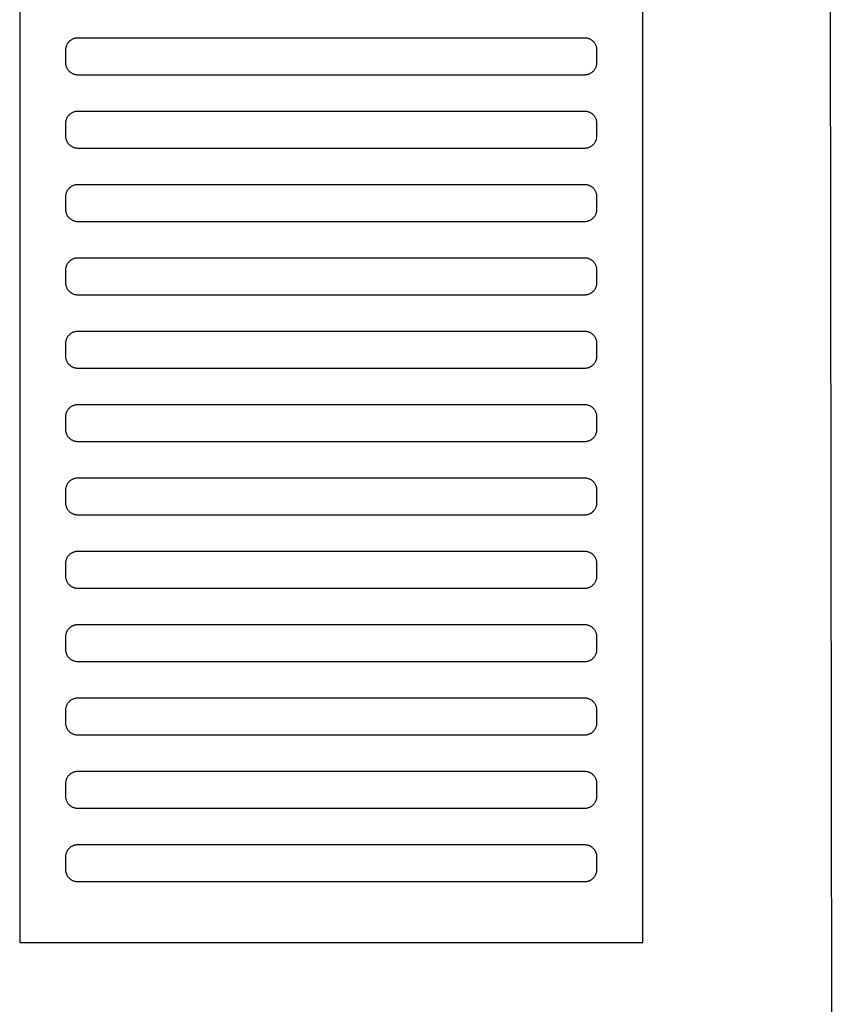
# Model space of a CAD drawing. Header units: millimetres. Extents: x -32221 to 212500, y 31663 to 93766.
# Tile 166 of 256: x 53340 to 53473, y 48834 to 48995. Entities that reach past the tile are written whole.
import ezdxf

# ---------------------------------------------------------------- set-up
doc = ezdxf.new("R2010")
doc.units = ezdxf.units.MM
doc.layers.add('Sciany', color=251, linetype='Continuous')
doc.layers.add('Wyposazenie', color=251, linetype='Continuous')

msp = doc.modelspace()

# ---------------------------------------------------------------- linework, layer by layer
at = {"layer": 'Sciany'}
msp.add_line((53473, 48486.75), (53470.289, 50716.642), dxfattribs=at)
at = {"layer": 'Wyposazenie'}
for points in [[(53441.644, 48844.216), (53441.644, 50359.175), (53339.644, 50359.175), (53339.644, 48844.216)], [(53432.144, 48986.175), (53432.247, 48986.178), (53432.349, 48986.186), (53432.449, 48986.199), (53432.547, 48986.216), (53432.644, 48986.238), (53432.739, 48986.265), (53432.832, 48986.297), (53432.923, 48986.333), (53433.011, 48986.373), (53433.097, 48986.417), (53433.181, 48986.465), (53433.262, 48986.517), (53433.341, 48986.573), (53433.416, 48986.632), (53433.489, 48986.695), (53433.558, 48986.762), (53433.625, 48986.831), (53433.687, 48986.904), (53433.747, 48986.979), (53433.803, 48987.058), (53433.855, 48987.139), (53433.903, 48987.223), (53433.947, 48987.309), (53433.987, 48987.397), (53434.023, 48987.488), (53434.054, 48987.581), (53434.081, 48987.676), (53434.104, 48987.773), (53434.121, 48987.871), (53434.134, 48987.971), (53434.142, 48988.073), (53434.144, 48988.175), (53434.144, 48990.175), (53434.142, 48990.278), (53434.134, 48990.38), (53434.121, 48990.48), (53434.104, 48990.578), (53434.081, 48990.675), (53434.054, 48990.77), (53434.023, 48990.863), (53433.987, 48990.954), (53433.947, 48991.042), (53433.903, 48991.128), (53433.855, 48991.212), (53433.803, 48991.293), (53433.747, 48991.372), (53433.687, 48991.447), (53433.625, 48991.52), (53433.558, 48991.589), (53433.489, 48991.656), (53433.416, 48991.718), (53433.341, 48991.778), (53433.262, 48991.834), (53433.181, 48991.886), (53433.097, 48991.934), (53433.011, 48991.978), (53432.923, 48992.018), (53432.832, 48992.054), (53432.739, 48992.085), (53432.644, 48992.112), (53432.547, 48992.135), (53432.449, 48992.152), (53432.349, 48992.165), (53432.247, 48992.173), (53432.144, 48992.175), (53349.144, 48992.175), (53349.042, 48992.173), (53348.94, 48992.165), (53348.84, 48992.152), (53348.742, 48992.135), (53348.645, 48992.112), (53348.55, 48992.085), (53348.457, 48992.054), (53348.366, 48992.018), (53348.278, 48991.978), (53348.192, 48991.934), (53348.108, 48991.886), (53348.027, 48991.834), (53347.948, 48991.778), (53347.873, 48991.718), (53347.8, 48991.656), (53347.731, 48991.589), (53347.664, 48991.52), (53347.602, 48991.447), (53347.542, 48991.372), (53347.486, 48991.293), (53347.434, 48991.212), (53347.386, 48991.128), (53347.342, 48991.042), (53347.302, 48990.954), (53347.266, 48990.863), (53347.234, 48990.77), (53347.208, 48990.675), (53347.185, 48990.578), (53347.168, 48990.48), (53347.155, 48990.38), (53347.147, 48990.278), (53347.144, 48990.175), (53347.144, 48988.175), (53347.147, 48988.073), (53347.155, 48987.971), (53347.168, 48987.871), (53347.185, 48987.773), (53347.208, 48987.676), (53347.234, 48987.581), (53347.266, 48987.488), (53347.302, 48987.397), (53347.342, 48987.309), (53347.386, 48987.223), (53347.434, 48987.139), (53347.486, 48987.058), (53347.542, 48986.979), (53347.602, 48986.904), (53347.664, 48986.831), (53347.731, 48986.762), (53347.8, 48986.695), (53347.873, 48986.632), (53347.948, 48986.573), (53348.027, 48986.517), (53348.108, 48986.465), (53348.192, 48986.417), (53348.278, 48986.373), (53348.366, 48986.333), (53348.457, 48986.297), (53348.55, 48986.265), (53348.645, 48986.238), (53348.742, 48986.216), (53348.84, 48986.199), (53348.94, 48986.186), (53349.042, 48986.178), (53349.144, 48986.175)], [(53432.144, 48974.175), (53432.247, 48974.178), (53432.349, 48974.186), (53432.449, 48974.199), (53432.547, 48974.216), (53432.644, 48974.238), (53432.739, 48974.265), (53432.832, 48974.297), (53432.923, 48974.333), (53433.011, 48974.373), (53433.097, 48974.417), (53433.181, 48974.465), (53433.262, 48974.517), (53433.341, 48974.573), (53433.416, 48974.632), (53433.489, 48974.695), (53433.558, 48974.762), (53433.625, 48974.831), (53433.687, 48974.904), (53433.747, 48974.979), (53433.803, 48975.058), (53433.855, 48975.139), (53433.903, 48975.223), (53433.947, 48975.309), (53433.987, 48975.397), (53434.023, 48975.488), (53434.054, 48975.581), (53434.081, 48975.676), (53434.104, 48975.773), (53434.121, 48975.871), (53434.134, 48975.971), (53434.142, 48976.073), (53434.144, 48976.175), (53434.144, 48978.175), (53434.142, 48978.278), (53434.134, 48978.38), (53434.121, 48978.48), (53434.104, 48978.578), (53434.081, 48978.675), (53434.054, 48978.77), (53434.023, 48978.863), (53433.987, 48978.954), (53433.947, 48979.042), (53433.903, 48979.128), (53433.855, 48979.212), (53433.803, 48979.293), (53433.747, 48979.372), (53433.687, 48979.447), (53433.625, 48979.52), (53433.558, 48979.589), (53433.489, 48979.656), (53433.416, 48979.718), (53433.341, 48979.778), (53433.262, 48979.834), (53433.181, 48979.886), (53433.097, 48979.934), (53433.011, 48979.978), (53432.923, 48980.018), (53432.832, 48980.054), (53432.739, 48980.085), (53432.644, 48980.112), (53432.547, 48980.135), (53432.449, 48980.152), (53432.349, 48980.165), (53432.247, 48980.173), (53432.144, 48980.175), (53349.144, 48980.175), (53349.042, 48980.173), (53348.94, 48980.165), (53348.84, 48980.152), (53348.742, 48980.135), (53348.645, 48980.112), (53348.55, 48980.085), (53348.457, 48980.054), (53348.366, 48980.018), (53348.278, 48979.978), (53348.192, 48979.934), (53348.108, 48979.886), (53348.027, 48979.834), (53347.948, 48979.778), (53347.873, 48979.718), (53347.8, 48979.656), (53347.731, 48979.589), (53347.664, 48979.52), (53347.602, 48979.447), (53347.542, 48979.372), (53347.486, 48979.293), (53347.434, 48979.212), (53347.386, 48979.128), (53347.342, 48979.042), (53347.302, 48978.954), (53347.266, 48978.863), (53347.234, 48978.77), (53347.208, 48978.675), (53347.185, 48978.578), (53347.168, 48978.48), (53347.155, 48978.38), (53347.147, 48978.278), (53347.144, 48978.175), (53347.144, 48976.175), (53347.147, 48976.073), (53347.155, 48975.971), (53347.168, 48975.871), (53347.185, 48975.773), (53347.208, 48975.676), (53347.234, 48975.581), (53347.266, 48975.488), (53347.302, 48975.397), (53347.342, 48975.309), (53347.386, 48975.223), (53347.434, 48975.139), (53347.486, 48975.058), (53347.542, 48974.979), (53347.602, 48974.904), (53347.664, 48974.831), (53347.731, 48974.762), (53347.8, 48974.695), (53347.873, 48974.632), (53347.948, 48974.573), (53348.027, 48974.517), (53348.108, 48974.465), (53348.192, 48974.417), (53348.278, 48974.373), (53348.366, 48974.333), (53348.457, 48974.297), (53348.55, 48974.265), (53348.645, 48974.238), (53348.742, 48974.216), (53348.84, 48974.199), (53348.94, 48974.186), (53349.042, 48974.178), (53349.144, 48974.175)], [(53432.144, 48962.175), (53432.247, 48962.178), (53432.349, 48962.186), (53432.449, 48962.199), (53432.547, 48962.216), (53432.644, 48962.238), (53432.739, 48962.265), (53432.832, 48962.297), (53432.923, 48962.333), (53433.011, 48962.373), (53433.097, 48962.417), (53433.181, 48962.465), (53433.262, 48962.517), (53433.341, 48962.573), (53433.416, 48962.633), (53433.489, 48962.695), (53433.558, 48962.762), (53433.625, 48962.831), (53433.687, 48962.904), (53433.747, 48962.979), (53433.803, 48963.058), (53433.855, 48963.139), (53433.903, 48963.223), (53433.947, 48963.309), (53433.987, 48963.397), (53434.023, 48963.488), (53434.054, 48963.581), (53434.081, 48963.676), (53434.104, 48963.773), (53434.121, 48963.871), (53434.134, 48963.971), (53434.142, 48964.073), (53434.144, 48964.175), (53434.144, 48966.175), (53434.142, 48966.278), (53434.134, 48966.38), (53434.121, 48966.48), (53434.104, 48966.578), (53434.081, 48966.675), (53434.054, 48966.77), (53434.023, 48966.863), (53433.987, 48966.954), (53433.947, 48967.042), (53433.903, 48967.128), (53433.855, 48967.212), (53433.803, 48967.293), (53433.747, 48967.372), (53433.687, 48967.447), (53433.625, 48967.52), (53433.558, 48967.589), (53433.489, 48967.656), (53433.416, 48967.718), (53433.341, 48967.778), (53433.262, 48967.834), (53433.181, 48967.886), (53433.097, 48967.934), (53433.011, 48967.978), (53432.923, 48968.018), (53432.832, 48968.054), (53432.739, 48968.085), (53432.644, 48968.112), (53432.547, 48968.135), (53432.449, 48968.152), (53432.349, 48968.165), (53432.247, 48968.173), (53432.144, 48968.175), (53349.144, 48968.175), (53349.042, 48968.173), (53348.94, 48968.165), (53348.84, 48968.152), (53348.742, 48968.135), (53348.645, 48968.112), (53348.55, 48968.085), (53348.457, 48968.054), (53348.366, 48968.018), (53348.278, 48967.978), (53348.192, 48967.934), (53348.108, 48967.886), (53348.027, 48967.834), (53347.948, 48967.778), (53347.873, 48967.718), (53347.8, 48967.656), (53347.731, 48967.589), (53347.664, 48967.52), (53347.602, 48967.447), (53347.542, 48967.372), (53347.486, 48967.293), (53347.434, 48967.212), (53347.386, 48967.128), (53347.342, 48967.042), (53347.302, 48966.954), (53347.266, 48966.863), (53347.234, 48966.77), (53347.208, 48966.675), (53347.185, 48966.578), (53347.168, 48966.48), (53347.155, 48966.38), (53347.147, 48966.278), (53347.144, 48966.175), (53347.144, 48964.175), (53347.147, 48964.073), (53347.155, 48963.971), (53347.168, 48963.871), (53347.185, 48963.773), (53347.208, 48963.676), (53347.234, 48963.581), (53347.266, 48963.488), (53347.302, 48963.397), (53347.342, 48963.309), (53347.386, 48963.223), (53347.434, 48963.139), (53347.486, 48963.058), (53347.542, 48962.979), (53347.602, 48962.904), (53347.664, 48962.831), (53347.731, 48962.762), (53347.8, 48962.695), (53347.873, 48962.633), (53347.948, 48962.573), (53348.027, 48962.517), (53348.108, 48962.465), (53348.192, 48962.417), (53348.278, 48962.373), (53348.366, 48962.333), (53348.457, 48962.297), (53348.55, 48962.265), (53348.645, 48962.238), (53348.742, 48962.216), (53348.84, 48962.199), (53348.94, 48962.186), (53349.042, 48962.178), (53349.144, 48962.175)], [(53432.144, 48950.175), (53432.247, 48950.178), (53432.349, 48950.186), (53432.449, 48950.199), (53432.547, 48950.216), (53432.644, 48950.238), (53432.739, 48950.265), (53432.832, 48950.297), (53432.923, 48950.333), (53433.011, 48950.373), (53433.097, 48950.417), (53433.181, 48950.465), (53433.262, 48950.517), (53433.341, 48950.573), (53433.416, 48950.633), (53433.489, 48950.695), (53433.558, 48950.762), (53433.625, 48950.831), (53433.687, 48950.904), (53433.747, 48950.979), (53433.803, 48951.058), (53433.855, 48951.139), (53433.903, 48951.223), (53433.947, 48951.309), (53433.987, 48951.397), (53434.023, 48951.488), (53434.054, 48951.581), (53434.081, 48951.676), (53434.104, 48951.773), (53434.121, 48951.871), (53434.134, 48951.971), (53434.142, 48952.073), (53434.144, 48952.175), (53434.144, 48954.175), (53434.142, 48954.278), (53434.134, 48954.38), (53434.121, 48954.48), (53434.104, 48954.578), (53434.081, 48954.675), (53434.054, 48954.77), (53434.023, 48954.863), (53433.987, 48954.954), (53433.947, 48955.042), (53433.903, 48955.128), (53433.855, 48955.212), (53433.803, 48955.293), (53433.747, 48955.372), (53433.687, 48955.447), (53433.625, 48955.52), (53433.558, 48955.589), (53433.489, 48955.656), (53433.416, 48955.718), (53433.341, 48955.778), (53433.262, 48955.834), (53433.181, 48955.886), (53433.097, 48955.934), (53433.011, 48955.978), (53432.923, 48956.018), (53432.832, 48956.054), (53432.739, 48956.085), (53432.644, 48956.112), (53432.547, 48956.135), (53432.449, 48956.152), (53432.349, 48956.165), (53432.247, 48956.173), (53432.144, 48956.175), (53349.144, 48956.175), (53349.042, 48956.173), (53348.94, 48956.165), (53348.84, 48956.152), (53348.742, 48956.135), (53348.645, 48956.112), (53348.55, 48956.085), (53348.457, 48956.054), (53348.366, 48956.018), (53348.278, 48955.978), (53348.192, 48955.934), (53348.108, 48955.886), (53348.027, 48955.834), (53347.948, 48955.778), (53347.873, 48955.718), (53347.8, 48955.656), (53347.731, 48955.589), (53347.664, 48955.52), (53347.602, 48955.447), (53347.542, 48955.372), (53347.486, 48955.293), (53347.434, 48955.212), (53347.386, 48955.128), (53347.342, 48955.042), (53347.302, 48954.954), (53347.266, 48954.863), (53347.234, 48954.77), (53347.208, 48954.675), (53347.185, 48954.578), (53347.168, 48954.48), (53347.155, 48954.38), (53347.147, 48954.278), (53347.144, 48954.175), (53347.144, 48952.175), (53347.147, 48952.073), (53347.155, 48951.971), (53347.168, 48951.871), (53347.185, 48951.773), (53347.208, 48951.676), (53347.234, 48951.581), (53347.266, 48951.488), (53347.302, 48951.397), (53347.342, 48951.309), (53347.386, 48951.223), (53347.434, 48951.139), (53347.486, 48951.058), (53347.542, 48950.979), (53347.602, 48950.904), (53347.664, 48950.831), (53347.731, 48950.762), (53347.8, 48950.695), (53347.873, 48950.633), (53347.948, 48950.573), (53348.027, 48950.517), (53348.108, 48950.465), (53348.192, 48950.417), (53348.278, 48950.373), (53348.366, 48950.333), (53348.457, 48950.297), (53348.55, 48950.265), (53348.645, 48950.238), (53348.742, 48950.216), (53348.84, 48950.199), (53348.94, 48950.186), (53349.042, 48950.178), (53349.144, 48950.175)], [(53432.144, 48938.175), (53432.247, 48938.178), (53432.349, 48938.186), (53432.449, 48938.199), (53432.547, 48938.216), (53432.644, 48938.238), (53432.739, 48938.265), (53432.832, 48938.297), (53432.923, 48938.333), (53433.011, 48938.373), (53433.097, 48938.417), (53433.181, 48938.465), (53433.262, 48938.517), (53433.341, 48938.573), (53433.416, 48938.633), (53433.489, 48938.695), (53433.558, 48938.762), (53433.625, 48938.831), (53433.687, 48938.904), (53433.747, 48938.979), (53433.803, 48939.058), (53433.855, 48939.139), (53433.903, 48939.223), (53433.947, 48939.309), (53433.987, 48939.397), (53434.023, 48939.488), (53434.054, 48939.581), (53434.081, 48939.676), (53434.104, 48939.773), (53434.121, 48939.871), (53434.134, 48939.971), (53434.142, 48940.073), (53434.144, 48940.175), (53434.144, 48942.175), (53434.142, 48942.278), (53434.134, 48942.38), (53434.121, 48942.48), (53434.104, 48942.578), (53434.081, 48942.675), (53434.054, 48942.77), (53434.023, 48942.863), (53433.987, 48942.954), (53433.947, 48943.042), (53433.903, 48943.128), (53433.855, 48943.212), (53433.803, 48943.293), (53433.747, 48943.372), (53433.687, 48943.447), (53433.625, 48943.52), (53433.558, 48943.589), (53433.489, 48943.656), (53433.416, 48943.718), (53433.341, 48943.778), (53433.262, 48943.834), (53433.181, 48943.886), (53433.097, 48943.934), (53433.011, 48943.978), (53432.923, 48944.018), (53432.832, 48944.054), (53432.739, 48944.085), (53432.644, 48944.112), (53432.547, 48944.135), (53432.449, 48944.152), (53432.349, 48944.165), (53432.247, 48944.173), (53432.144, 48944.175), (53349.144, 48944.175), (53349.042, 48944.173), (53348.94, 48944.165), (53348.84, 48944.152), (53348.742, 48944.135), (53348.645, 48944.112), (53348.55, 48944.085), (53348.457, 48944.054), (53348.366, 48944.018), (53348.278, 48943.978), (53348.192, 48943.934), (53348.108, 48943.886), (53348.027, 48943.834), (53347.948, 48943.778), (53347.873, 48943.718), (53347.8, 48943.656), (53347.731, 48943.589), (53347.664, 48943.52), (53347.602, 48943.447), (53347.542, 48943.372), (53347.486, 48943.293), (53347.434, 48943.212), (53347.386, 48943.128), (53347.342, 48943.042), (53347.302, 48942.954), (53347.266, 48942.863), (53347.234, 48942.77), (53347.208, 48942.675), (53347.185, 48942.578), (53347.168, 48942.48), (53347.155, 48942.38), (53347.147, 48942.278), (53347.144, 48942.175), (53347.144, 48940.175), (53347.147, 48940.073), (53347.155, 48939.971), (53347.168, 48939.871), (53347.185, 48939.773), (53347.208, 48939.676), (53347.234, 48939.581), (53347.266, 48939.488), (53347.302, 48939.397), (53347.342, 48939.309), (53347.386, 48939.223), (53347.434, 48939.139), (53347.486, 48939.058), (53347.542, 48938.979), (53347.602, 48938.904), (53347.664, 48938.831), (53347.731, 48938.762), (53347.8, 48938.695), (53347.873, 48938.633), (53347.948, 48938.573), (53348.027, 48938.517), (53348.108, 48938.465), (53348.192, 48938.417), (53348.278, 48938.373), (53348.366, 48938.333), (53348.457, 48938.297), (53348.55, 48938.265), (53348.645, 48938.238), (53348.742, 48938.216), (53348.84, 48938.199), (53348.94, 48938.186), (53349.042, 48938.178), (53349.144, 48938.175)], [(53432.144, 48926.175), (53432.247, 48926.178), (53432.349, 48926.186), (53432.449, 48926.199), (53432.547, 48926.216), (53432.644, 48926.238), (53432.739, 48926.265), (53432.832, 48926.297), (53432.923, 48926.333), (53433.011, 48926.373), (53433.097, 48926.417), (53433.181, 48926.465), (53433.262, 48926.517), (53433.341, 48926.573), (53433.416, 48926.633), (53433.489, 48926.695), (53433.558, 48926.762), (53433.625, 48926.831), (53433.687, 48926.904), (53433.747, 48926.979), (53433.803, 48927.058), (53433.855, 48927.139), (53433.903, 48927.223), (53433.947, 48927.309), (53433.987, 48927.397), (53434.023, 48927.488), (53434.054, 48927.581), (53434.081, 48927.676), (53434.104, 48927.773), (53434.121, 48927.871), (53434.134, 48927.971), (53434.142, 48928.073), (53434.144, 48928.175), (53434.144, 48930.175), (53434.142, 48930.278), (53434.134, 48930.38), (53434.121, 48930.48), (53434.104, 48930.578), (53434.081, 48930.675), (53434.054, 48930.77), (53434.023, 48930.863), (53433.987, 48930.954), (53433.947, 48931.042), (53433.903, 48931.128), (53433.855, 48931.212), (53433.803, 48931.293), (53433.747, 48931.372), (53433.687, 48931.447), (53433.625, 48931.52), (53433.558, 48931.589), (53433.489, 48931.656), (53433.416, 48931.718), (53433.341, 48931.778), (53433.262, 48931.834), (53433.181, 48931.886), (53433.097, 48931.934), (53433.011, 48931.978), (53432.923, 48932.018), (53432.832, 48932.054), (53432.739, 48932.085), (53432.644, 48932.112), (53432.547, 48932.135), (53432.449, 48932.152), (53432.349, 48932.165), (53432.247, 48932.173), (53432.144, 48932.175), (53349.144, 48932.175), (53349.042, 48932.173), (53348.94, 48932.165), (53348.84, 48932.152), (53348.742, 48932.135), (53348.645, 48932.112), (53348.55, 48932.085), (53348.457, 48932.054), (53348.366, 48932.018), (53348.278, 48931.978), (53348.192, 48931.934), (53348.108, 48931.886), (53348.027, 48931.834), (53347.948, 48931.778), (53347.873, 48931.718), (53347.8, 48931.656), (53347.731, 48931.589), (53347.664, 48931.52), (53347.602, 48931.447), (53347.542, 48931.372), (53347.486, 48931.293), (53347.434, 48931.212), (53347.386, 48931.128), (53347.342, 48931.042), (53347.302, 48930.954), (53347.266, 48930.863), (53347.234, 48930.77), (53347.208, 48930.675), (53347.185, 48930.578), (53347.168, 48930.48), (53347.155, 48930.38), (53347.147, 48930.278), (53347.144, 48930.175), (53347.144, 48928.175), (53347.147, 48928.073), (53347.155, 48927.971), (53347.168, 48927.871), (53347.185, 48927.773), (53347.208, 48927.676), (53347.234, 48927.581), (53347.266, 48927.488), (53347.302, 48927.397), (53347.342, 48927.309), (53347.386, 48927.223), (53347.434, 48927.139), (53347.486, 48927.058), (53347.542, 48926.979), (53347.602, 48926.904), (53347.664, 48926.831), (53347.731, 48926.762), (53347.8, 48926.695), (53347.873, 48926.633), (53347.948, 48926.573), (53348.027, 48926.517), (53348.108, 48926.465), (53348.192, 48926.417), (53348.278, 48926.373), (53348.366, 48926.333), (53348.457, 48926.297), (53348.55, 48926.265), (53348.645, 48926.238), (53348.742, 48926.216), (53348.84, 48926.199), (53348.94, 48926.186), (53349.042, 48926.178), (53349.144, 48926.175)], [(53432.144, 48914.175), (53432.247, 48914.178), (53432.349, 48914.186), (53432.449, 48914.199), (53432.547, 48914.216), (53432.644, 48914.238), (53432.739, 48914.265), (53432.832, 48914.297), (53432.923, 48914.333), (53433.011, 48914.373), (53433.097, 48914.417), (53433.181, 48914.465), (53433.262, 48914.517), (53433.341, 48914.573), (53433.416, 48914.633), (53433.489, 48914.695), (53433.558, 48914.762), (53433.625, 48914.831), (53433.687, 48914.904), (53433.747, 48914.979), (53433.803, 48915.058), (53433.855, 48915.139), (53433.903, 48915.223), (53433.947, 48915.309), (53433.987, 48915.397), (53434.023, 48915.488), (53434.054, 48915.581), (53434.081, 48915.676), (53434.104, 48915.773), (53434.121, 48915.871), (53434.134, 48915.971), (53434.142, 48916.073), (53434.144, 48916.175), (53434.144, 48918.175), (53434.142, 48918.278), (53434.134, 48918.38), (53434.121, 48918.48), (53434.104, 48918.578), (53434.081, 48918.675), (53434.054, 48918.77), (53434.023, 48918.863), (53433.987, 48918.954), (53433.947, 48919.042), (53433.903, 48919.128), (53433.855, 48919.212), (53433.803, 48919.293), (53433.747, 48919.372), (53433.687, 48919.447), (53433.625, 48919.52), (53433.558, 48919.589), (53433.489, 48919.656), (53433.416, 48919.718), (53433.341, 48919.778), (53433.262, 48919.834), (53433.181, 48919.886), (53433.097, 48919.934), (53433.011, 48919.978), (53432.923, 48920.018), (53432.832, 48920.054), (53432.739, 48920.085), (53432.644, 48920.112), (53432.547, 48920.135), (53432.449, 48920.152), (53432.349, 48920.165), (53432.247, 48920.173), (53432.144, 48920.175), (53349.144, 48920.175), (53349.042, 48920.173), (53348.94, 48920.165), (53348.84, 48920.152), (53348.742, 48920.135), (53348.645, 48920.112), (53348.55, 48920.085), (53348.457, 48920.054), (53348.366, 48920.018), (53348.278, 48919.978), (53348.192, 48919.934), (53348.108, 48919.886), (53348.027, 48919.834), (53347.948, 48919.778), (53347.873, 48919.718), (53347.8, 48919.656), (53347.731, 48919.589), (53347.664, 48919.52), (53347.602, 48919.447), (53347.542, 48919.372), (53347.486, 48919.293), (53347.434, 48919.212), (53347.386, 48919.128), (53347.342, 48919.042), (53347.302, 48918.954), (53347.266, 48918.863), (53347.234, 48918.77), (53347.208, 48918.675), (53347.185, 48918.578), (53347.168, 48918.48), (53347.155, 48918.38), (53347.147, 48918.278), (53347.144, 48918.175), (53347.144, 48916.175), (53347.147, 48916.073), (53347.155, 48915.971), (53347.168, 48915.871), (53347.185, 48915.773), (53347.208, 48915.676), (53347.234, 48915.581), (53347.266, 48915.488), (53347.302, 48915.397), (53347.342, 48915.309), (53347.386, 48915.223), (53347.434, 48915.139), (53347.486, 48915.058), (53347.542, 48914.979), (53347.602, 48914.904), (53347.664, 48914.831), (53347.731, 48914.762), (53347.8, 48914.695), (53347.873, 48914.633), (53347.948, 48914.573), (53348.027, 48914.517), (53348.108, 48914.465), (53348.192, 48914.417), (53348.278, 48914.373), (53348.366, 48914.333), (53348.457, 48914.297), (53348.55, 48914.265), (53348.645, 48914.238), (53348.742, 48914.216), (53348.84, 48914.199), (53348.94, 48914.186), (53349.042, 48914.178), (53349.144, 48914.175)], [(53432.144, 48902.175), (53432.247, 48902.178), (53432.349, 48902.186), (53432.449, 48902.199), (53432.547, 48902.216), (53432.644, 48902.238), (53432.739, 48902.265), (53432.832, 48902.297), (53432.923, 48902.333), (53433.011, 48902.373), (53433.097, 48902.417), (53433.181, 48902.465), (53433.262, 48902.517), (53433.341, 48902.573), (53433.416, 48902.633), (53433.489, 48902.695), (53433.558, 48902.762), (53433.625, 48902.831), (53433.687, 48902.904), (53433.747, 48902.979), (53433.803, 48903.058), (53433.855, 48903.139), (53433.903, 48903.223), (53433.947, 48903.309), (53433.987, 48903.397), (53434.023, 48903.488), (53434.054, 48903.581), (53434.081, 48903.676), (53434.104, 48903.773), (53434.121, 48903.871), (53434.134, 48903.971), (53434.142, 48904.073), (53434.144, 48904.175), (53434.144, 48906.175), (53434.142, 48906.278), (53434.134, 48906.38), (53434.121, 48906.48), (53434.104, 48906.578), (53434.081, 48906.675), (53434.054, 48906.77), (53434.023, 48906.863), (53433.987, 48906.954), (53433.947, 48907.042), (53433.903, 48907.128), (53433.855, 48907.212), (53433.803, 48907.293), (53433.747, 48907.372), (53433.687, 48907.447), (53433.625, 48907.52), (53433.558, 48907.589), (53433.489, 48907.656), (53433.416, 48907.718), (53433.341, 48907.778), (53433.262, 48907.834), (53433.181, 48907.886), (53433.097, 48907.934), (53433.011, 48907.978), (53432.923, 48908.018), (53432.832, 48908.054), (53432.739, 48908.085), (53432.644, 48908.112), (53432.547, 48908.135), (53432.449, 48908.152), (53432.349, 48908.165), (53432.247, 48908.173), (53432.144, 48908.175), (53349.144, 48908.175), (53349.042, 48908.173), (53348.94, 48908.165), (53348.84, 48908.152), (53348.742, 48908.135), (53348.645, 48908.112), (53348.55, 48908.085), (53348.457, 48908.054), (53348.366, 48908.018), (53348.278, 48907.978), (53348.192, 48907.934), (53348.108, 48907.886), (53348.027, 48907.834), (53347.948, 48907.778), (53347.873, 48907.718), (53347.8, 48907.656), (53347.731, 48907.589), (53347.664, 48907.52), (53347.602, 48907.447), (53347.542, 48907.372), (53347.486, 48907.293), (53347.434, 48907.212), (53347.386, 48907.128), (53347.342, 48907.042), (53347.302, 48906.954), (53347.266, 48906.863), (53347.234, 48906.77), (53347.208, 48906.675), (53347.185, 48906.578), (53347.168, 48906.48), (53347.155, 48906.38), (53347.147, 48906.278), (53347.144, 48906.175), (53347.144, 48904.175), (53347.147, 48904.073), (53347.155, 48903.971), (53347.168, 48903.871), (53347.185, 48903.773), (53347.208, 48903.676), (53347.234, 48903.581), (53347.266, 48903.488), (53347.302, 48903.397), (53347.342, 48903.309), (53347.386, 48903.223), (53347.434, 48903.139), (53347.486, 48903.058), (53347.542, 48902.979), (53347.602, 48902.904), (53347.664, 48902.831), (53347.731, 48902.762), (53347.8, 48902.695), (53347.873, 48902.633), (53347.948, 48902.573), (53348.027, 48902.517), (53348.108, 48902.465), (53348.192, 48902.417), (53348.278, 48902.373), (53348.366, 48902.333), (53348.457, 48902.297), (53348.55, 48902.265), (53348.645, 48902.239), (53348.742, 48902.216), (53348.84, 48902.199), (53348.94, 48902.186), (53349.042, 48902.178), (53349.144, 48902.175)], [(53432.144, 48890.175), (53432.247, 48890.178), (53432.349, 48890.186), (53432.449, 48890.199), (53432.547, 48890.216), (53432.644, 48890.238), (53432.739, 48890.265), (53432.832, 48890.297), (53432.923, 48890.333), (53433.011, 48890.373), (53433.097, 48890.417), (53433.181, 48890.465), (53433.262, 48890.517), (53433.341, 48890.573), (53433.416, 48890.633), (53433.489, 48890.695), (53433.558, 48890.762), (53433.625, 48890.831), (53433.687, 48890.904), (53433.747, 48890.979), (53433.803, 48891.058), (53433.855, 48891.139), (53433.903, 48891.223), (53433.947, 48891.309), (53433.987, 48891.397), (53434.023, 48891.488), (53434.054, 48891.581), (53434.081, 48891.676), (53434.104, 48891.773), (53434.121, 48891.871), (53434.134, 48891.971), (53434.142, 48892.073), (53434.144, 48892.175), (53434.144, 48894.175), (53434.142, 48894.278), (53434.134, 48894.38), (53434.121, 48894.48), (53434.104, 48894.578), (53434.081, 48894.675), (53434.054, 48894.77), (53434.023, 48894.863), (53433.987, 48894.954), (53433.947, 48895.042), (53433.903, 48895.128), (53433.855, 48895.212), (53433.803, 48895.293), (53433.747, 48895.372), (53433.687, 48895.447), (53433.625, 48895.52), (53433.558, 48895.589), (53433.489, 48895.656), (53433.416, 48895.718), (53433.341, 48895.778), (53433.262, 48895.834), (53433.181, 48895.886), (53433.097, 48895.934), (53433.011, 48895.978), (53432.923, 48896.018), (53432.832, 48896.054), (53432.739, 48896.085), (53432.644, 48896.112), (53432.547, 48896.135), (53432.449, 48896.152), (53432.349, 48896.165), (53432.247, 48896.173), (53432.144, 48896.175), (53349.144, 48896.175), (53349.042, 48896.173), (53348.94, 48896.165), (53348.84, 48896.152), (53348.742, 48896.135), (53348.645, 48896.112), (53348.55, 48896.085), (53348.457, 48896.054), (53348.366, 48896.018), (53348.278, 48895.978), (53348.192, 48895.934), (53348.108, 48895.886), (53348.027, 48895.834), (53347.948, 48895.778), (53347.873, 48895.718), (53347.8, 48895.656), (53347.731, 48895.589), (53347.664, 48895.52), (53347.602, 48895.447), (53347.542, 48895.372), (53347.486, 48895.293), (53347.434, 48895.212), (53347.386, 48895.128), (53347.342, 48895.042), (53347.302, 48894.954), (53347.266, 48894.863), (53347.234, 48894.77), (53347.208, 48894.675), (53347.185, 48894.578), (53347.168, 48894.48), (53347.155, 48894.38), (53347.147, 48894.278), (53347.144, 48894.175), (53347.144, 48892.175), (53347.147, 48892.073), (53347.155, 48891.971), (53347.168, 48891.871), (53347.185, 48891.773), (53347.208, 48891.676), (53347.234, 48891.581), (53347.266, 48891.488), (53347.302, 48891.397), (53347.342, 48891.309), (53347.386, 48891.223), (53347.434, 48891.139), (53347.486, 48891.058), (53347.542, 48890.979), (53347.602, 48890.904), (53347.664, 48890.831), (53347.731, 48890.762), (53347.8, 48890.695), (53347.873, 48890.633), (53347.948, 48890.573), (53348.027, 48890.517), (53348.108, 48890.465), (53348.192, 48890.417), (53348.278, 48890.373), (53348.366, 48890.333), (53348.457, 48890.297), (53348.55, 48890.265), (53348.645, 48890.239), (53348.742, 48890.216), (53348.84, 48890.199), (53348.94, 48890.186), (53349.042, 48890.178), (53349.144, 48890.175)], [(53432.144, 48878.175), (53432.247, 48878.178), (53432.349, 48878.186), (53432.449, 48878.199), (53432.547, 48878.216), (53432.644, 48878.238), (53432.739, 48878.265), (53432.832, 48878.297), (53432.923, 48878.333), (53433.011, 48878.373), (53433.097, 48878.417), (53433.181, 48878.465), (53433.262, 48878.517), (53433.341, 48878.573), (53433.416, 48878.633), (53433.489, 48878.695), (53433.558, 48878.762), (53433.625, 48878.831), (53433.687, 48878.904), (53433.747, 48878.979), (53433.803, 48879.058), (53433.855, 48879.139), (53433.903, 48879.223), (53433.947, 48879.309), (53433.987, 48879.397), (53434.023, 48879.488), (53434.054, 48879.581), (53434.081, 48879.676), (53434.104, 48879.773), (53434.121, 48879.871), (53434.134, 48879.971), (53434.142, 48880.073), (53434.144, 48880.175), (53434.144, 48882.175), (53434.142, 48882.278), (53434.134, 48882.38), (53434.121, 48882.48), (53434.104, 48882.578), (53434.081, 48882.675), (53434.054, 48882.77), (53434.023, 48882.863), (53433.987, 48882.954), (53433.947, 48883.042), (53433.903, 48883.128), (53433.855, 48883.212), (53433.803, 48883.293), (53433.747, 48883.372), (53433.687, 48883.447), (53433.625, 48883.52), (53433.558, 48883.589), (53433.489, 48883.656), (53433.416, 48883.718), (53433.341, 48883.778), (53433.262, 48883.834), (53433.181, 48883.886), (53433.097, 48883.934), (53433.011, 48883.978), (53432.923, 48884.018), (53432.832, 48884.054), (53432.739, 48884.085), (53432.644, 48884.112), (53432.547, 48884.135), (53432.449, 48884.152), (53432.349, 48884.165), (53432.247, 48884.173), (53432.144, 48884.175), (53349.144, 48884.175), (53349.042, 48884.173), (53348.94, 48884.165), (53348.84, 48884.152), (53348.742, 48884.135), (53348.645, 48884.112), (53348.55, 48884.085), (53348.457, 48884.054), (53348.366, 48884.018), (53348.278, 48883.978), (53348.192, 48883.934), (53348.108, 48883.886), (53348.027, 48883.834), (53347.948, 48883.778), (53347.873, 48883.718), (53347.8, 48883.656), (53347.731, 48883.589), (53347.664, 48883.52), (53347.602, 48883.447), (53347.542, 48883.372), (53347.486, 48883.293), (53347.434, 48883.212), (53347.386, 48883.128), (53347.342, 48883.042), (53347.302, 48882.954), (53347.266, 48882.863), (53347.234, 48882.77), (53347.208, 48882.675), (53347.185, 48882.578), (53347.168, 48882.48), (53347.155, 48882.38), (53347.147, 48882.278), (53347.144, 48882.175), (53347.144, 48880.175), (53347.147, 48880.073), (53347.155, 48879.971), (53347.168, 48879.871), (53347.185, 48879.773), (53347.208, 48879.676), (53347.234, 48879.581), (53347.266, 48879.488), (53347.302, 48879.397), (53347.342, 48879.309), (53347.386, 48879.223), (53347.434, 48879.139), (53347.486, 48879.058), (53347.542, 48878.979), (53347.602, 48878.904), (53347.664, 48878.831), (53347.731, 48878.762), (53347.8, 48878.695), (53347.873, 48878.633), (53347.948, 48878.573), (53348.027, 48878.517), (53348.108, 48878.465), (53348.192, 48878.417), (53348.278, 48878.373), (53348.366, 48878.333), (53348.457, 48878.297), (53348.55, 48878.265), (53348.645, 48878.239), (53348.742, 48878.216), (53348.84, 48878.199), (53348.94, 48878.186), (53349.042, 48878.178), (53349.144, 48878.175)], [(53432.144, 48866.175), (53432.247, 48866.178), (53432.349, 48866.186), (53432.449, 48866.199), (53432.547, 48866.216), (53432.644, 48866.238), (53432.739, 48866.265), (53432.832, 48866.297), (53432.923, 48866.333), (53433.011, 48866.373), (53433.097, 48866.417), (53433.181, 48866.465), (53433.262, 48866.517), (53433.341, 48866.573), (53433.416, 48866.633), (53433.489, 48866.695), (53433.558, 48866.762), (53433.625, 48866.831), (53433.687, 48866.904), (53433.747, 48866.979), (53433.803, 48867.058), (53433.855, 48867.139), (53433.903, 48867.223), (53433.947, 48867.309), (53433.987, 48867.397), (53434.023, 48867.488), (53434.054, 48867.581), (53434.081, 48867.676), (53434.104, 48867.773), (53434.121, 48867.871), (53434.134, 48867.971), (53434.142, 48868.073), (53434.144, 48868.175), (53434.144, 48870.175), (53434.142, 48870.278), (53434.134, 48870.38), (53434.121, 48870.48), (53434.104, 48870.578), (53434.081, 48870.675), (53434.054, 48870.77), (53434.023, 48870.863), (53433.987, 48870.954), (53433.947, 48871.042), (53433.903, 48871.128), (53433.855, 48871.212), (53433.803, 48871.293), (53433.747, 48871.372), (53433.687, 48871.447), (53433.625, 48871.52), (53433.558, 48871.589), (53433.489, 48871.656), (53433.416, 48871.718), (53433.341, 48871.778), (53433.262, 48871.834), (53433.181, 48871.886), (53433.097, 48871.934), (53433.011, 48871.978), (53432.923, 48872.018), (53432.832, 48872.054), (53432.739, 48872.085), (53432.644, 48872.112), (53432.547, 48872.135), (53432.449, 48872.152), (53432.349, 48872.165), (53432.247, 48872.173), (53432.144, 48872.175), (53349.144, 48872.175), (53349.042, 48872.173), (53348.94, 48872.165), (53348.84, 48872.152), (53348.742, 48872.135), (53348.645, 48872.112), (53348.55, 48872.085), (53348.457, 48872.054), (53348.366, 48872.018), (53348.278, 48871.978), (53348.192, 48871.934), (53348.108, 48871.886), (53348.027, 48871.834), (53347.948, 48871.778), (53347.873, 48871.718), (53347.8, 48871.656), (53347.731, 48871.589), (53347.664, 48871.52), (53347.602, 48871.447), (53347.542, 48871.372), (53347.486, 48871.293), (53347.434, 48871.212), (53347.386, 48871.128), (53347.342, 48871.042), (53347.302, 48870.954), (53347.266, 48870.863), (53347.234, 48870.77), (53347.208, 48870.675), (53347.185, 48870.578), (53347.168, 48870.48), (53347.155, 48870.38), (53347.147, 48870.278), (53347.144, 48870.175), (53347.144, 48868.175), (53347.147, 48868.073), (53347.155, 48867.971), (53347.168, 48867.871), (53347.185, 48867.773), (53347.208, 48867.676), (53347.234, 48867.581), (53347.266, 48867.488), (53347.302, 48867.397), (53347.342, 48867.309), (53347.386, 48867.223), (53347.434, 48867.139), (53347.486, 48867.058), (53347.542, 48866.979), (53347.602, 48866.904), (53347.664, 48866.831), (53347.731, 48866.762), (53347.8, 48866.695), (53347.873, 48866.633), (53347.948, 48866.573), (53348.027, 48866.517), (53348.108, 48866.465), (53348.192, 48866.417), (53348.278, 48866.373), (53348.366, 48866.333), (53348.457, 48866.297), (53348.55, 48866.265), (53348.645, 48866.239), (53348.742, 48866.216), (53348.84, 48866.199), (53348.94, 48866.186), (53349.042, 48866.178), (53349.144, 48866.175)], [(53432.144, 48854.175), (53432.247, 48854.178), (53432.349, 48854.186), (53432.449, 48854.199), (53432.547, 48854.216), (53432.644, 48854.238), (53432.739, 48854.265), (53432.832, 48854.297), (53432.923, 48854.333), (53433.011, 48854.373), (53433.097, 48854.417), (53433.181, 48854.465), (53433.262, 48854.517), (53433.341, 48854.573), (53433.416, 48854.633), (53433.489, 48854.695), (53433.558, 48854.762), (53433.625, 48854.831), (53433.687, 48854.904), (53433.747, 48854.979), (53433.803, 48855.058), (53433.855, 48855.139), (53433.903, 48855.223), (53433.947, 48855.309), (53433.987, 48855.397), (53434.023, 48855.488), (53434.054, 48855.581), (53434.081, 48855.676), (53434.104, 48855.773), (53434.121, 48855.871), (53434.134, 48855.971), (53434.142, 48856.073), (53434.144, 48856.175), (53434.144, 48858.175), (53434.142, 48858.278), (53434.134, 48858.38), (53434.121, 48858.48), (53434.104, 48858.578), (53434.081, 48858.675), (53434.054, 48858.77), (53434.023, 48858.863), (53433.987, 48858.954), (53433.947, 48859.042), (53433.903, 48859.128), (53433.855, 48859.212), (53433.803, 48859.293), (53433.747, 48859.372), (53433.687, 48859.447), (53433.625, 48859.52), (53433.558, 48859.589), (53433.489, 48859.656), (53433.416, 48859.718), (53433.341, 48859.778), (53433.262, 48859.834), (53433.181, 48859.886), (53433.097, 48859.934), (53433.011, 48859.978), (53432.923, 48860.018), (53432.832, 48860.054), (53432.739, 48860.085), (53432.644, 48860.112), (53432.547, 48860.135), (53432.449, 48860.152), (53432.349, 48860.165), (53432.247, 48860.173), (53432.144, 48860.175), (53349.144, 48860.175), (53349.042, 48860.173), (53348.94, 48860.165), (53348.84, 48860.152), (53348.742, 48860.135), (53348.645, 48860.112), (53348.55, 48860.085), (53348.457, 48860.054), (53348.366, 48860.018), (53348.278, 48859.978), (53348.192, 48859.934), (53348.108, 48859.886), (53348.027, 48859.834), (53347.948, 48859.778), (53347.873, 48859.718), (53347.8, 48859.656), (53347.731, 48859.589), (53347.664, 48859.52), (53347.602, 48859.447), (53347.542, 48859.372), (53347.486, 48859.293), (53347.434, 48859.212), (53347.386, 48859.128), (53347.342, 48859.042), (53347.302, 48858.954), (53347.266, 48858.863), (53347.234, 48858.77), (53347.208, 48858.675), (53347.185, 48858.578), (53347.168, 48858.48), (53347.155, 48858.38), (53347.147, 48858.278), (53347.144, 48858.175), (53347.144, 48856.175), (53347.147, 48856.073), (53347.155, 48855.971), (53347.168, 48855.871), (53347.185, 48855.773), (53347.208, 48855.676), (53347.234, 48855.581), (53347.266, 48855.488), (53347.302, 48855.397), (53347.342, 48855.309), (53347.386, 48855.223), (53347.434, 48855.139), (53347.486, 48855.058), (53347.542, 48854.979), (53347.602, 48854.904), (53347.664, 48854.831), (53347.731, 48854.762), (53347.8, 48854.695), (53347.873, 48854.633), (53347.948, 48854.573), (53348.027, 48854.517), (53348.108, 48854.465), (53348.192, 48854.417), (53348.278, 48854.373), (53348.366, 48854.333), (53348.457, 48854.297), (53348.55, 48854.265), (53348.645, 48854.239), (53348.742, 48854.216), (53348.84, 48854.199), (53348.94, 48854.186), (53349.042, 48854.178), (53349.144, 48854.175)]]:
    msp.add_lwpolyline(points, close=True, dxfattribs=at)

doc.saveas('drawing.dxf')
